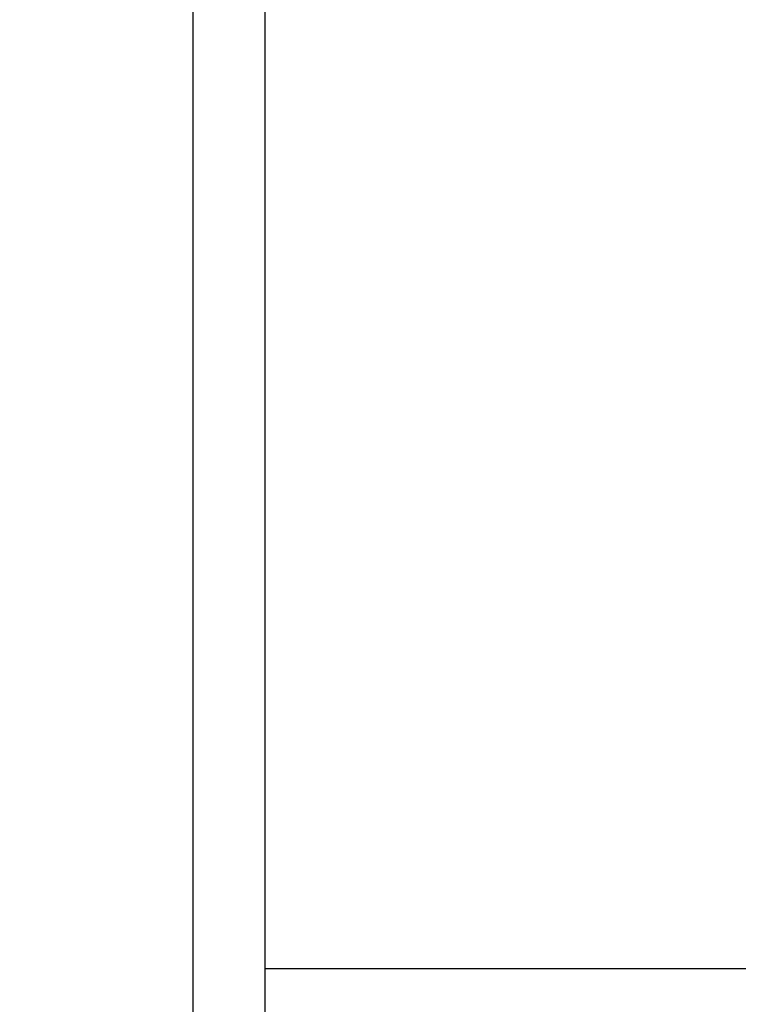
# Model space of a CAD drawing. Header units: millimetres. Extents: x 6 to 1135, y 13 to 449.
# Tile 4 of 8: x 68.24 to 73.25, y 40.18 to 47.04. Entities that reach past the tile are written whole.
import ezdxf

# ---------------------------------------------------------------- set-up
doc = ezdxf.new("R2010")
doc.units = ezdxf.units.MM
doc.layers.get('DEFPOINTS').update_dxf_attribs({"linetype": 'CONTINUOUS'})
doc.layers.add('DIM', color=4, linetype='CONTINUOUS')
doc.layers.add('OUT', color=3, linetype='CONTINUOUS')
doc.styles.add('DIM-7', font='SIMPLEX.shx', dxfattribs={"width": 0.7, "bigfont": 'chineset.shx'})
doc.dimstyles.new('CNS', dxfattribs={"dimtxt": 3.5, "dimasz": 2.5, "dimexe": 1, "dimexo": 1.5, "dimgap": 0.09, "dimtad": 0, "dimdsep": 46, "dimtxsty": 'DIM-7', "dimcen": 0.09, "dimclrd": 1, "dimclre": 1, "dimclrt": 4, "dimadec": 0, "dimazin": 0, "dimtfac": 1, "dimtix": 1, "dimtmove": 2, "dimatfit": 3, "dimfxl": 1, "dimtvp": 0.971429, "dimtolj": 1, "dimarcsym": 0})

# ---------------------------------------------------------------- blocks, each defined once
blk = doc.blocks.new('*D21')
at = {"layer": 'DEFPOINTS', "color": 0, "transparency": 16777216}
for p in [(88.9535, 41.178), (63.9535, 32.928), (88.9535, 26.6405)]:
    blk.add_point(p, dxfattribs=at)
at = {"layer": 'DIM', "color": 0, "lineweight": -2, "transparency": 16777216}
for p, q in [((88.9535, 40.578), (88.9535, 26.2405)), ((63.9535, 32.328), (63.9535, 26.2405)), ((64.9535, 26.6405), (87.9535, 26.6405))]:
    blk.add_line(p, q, dxfattribs=at)
at = {"layer": 'DIM', "color": 0, "transparency": 16777216}
for points in [[(64.9535, 26.8071), (64.9535, 26.4738), (63.9535, 26.6405)], [(87.9535, 26.8071), (87.9535, 26.4738), (88.9535, 26.6405)]]:
    blk.add_solid(points, dxfattribs=at)
at = {"layer": 'DIM', "color": 0, "transparency": 16777216, "insert": (76.4535, 27.6605), "char_height": 1.4, "attachment_point": 5, "style": 'DIM-7'}
blk.add_mtext('\\A1;25', dxfattribs=at)

msp = doc.modelspace()

# ---------------------------------------------------------------- linework, layer by layer
at = {"layer": 'DIM', "color": 0}
msp.add_line((69.4535, 32.428), (69.4535, 62.428), dxfattribs=at)
at = {"layer": 'OUT', "color": 0}
for p, q in [((69.9535, 61.928), (69.9535, 32.928)), ((69.9535, 40.428), (76.9953, 40.428))]:
    msp.add_line(p, q, dxfattribs=at)

# ---------------------------------------------------------------- dimensions: what is measured, and where the dimension line sits
at = {"layer": 'DIM', "color": 0}
dim = msp.add_linear_dim(base=(88.9535, 26.6405), p1=(63.9535, 32.928), p2=(88.9535, 41.178), dimstyle='CNS', override={"dimscale": 0.4, "dimgap": 0.8, "dimtad": 1, "dimclrd": 0, "dimclre": 0, "dimclrt": 0, "dimadec": 2, "dimazin": 2, "dimtm": 1e-09, "dimtfac": 0.6, "dimtmove": 1}, dxfattribs=at)
dim.commit()
dim.dimension.update_dxf_attribs({"geometry": '*D21', "text_midpoint": (76.4535, 27.6605)})

doc.saveas('drawing.dxf')
